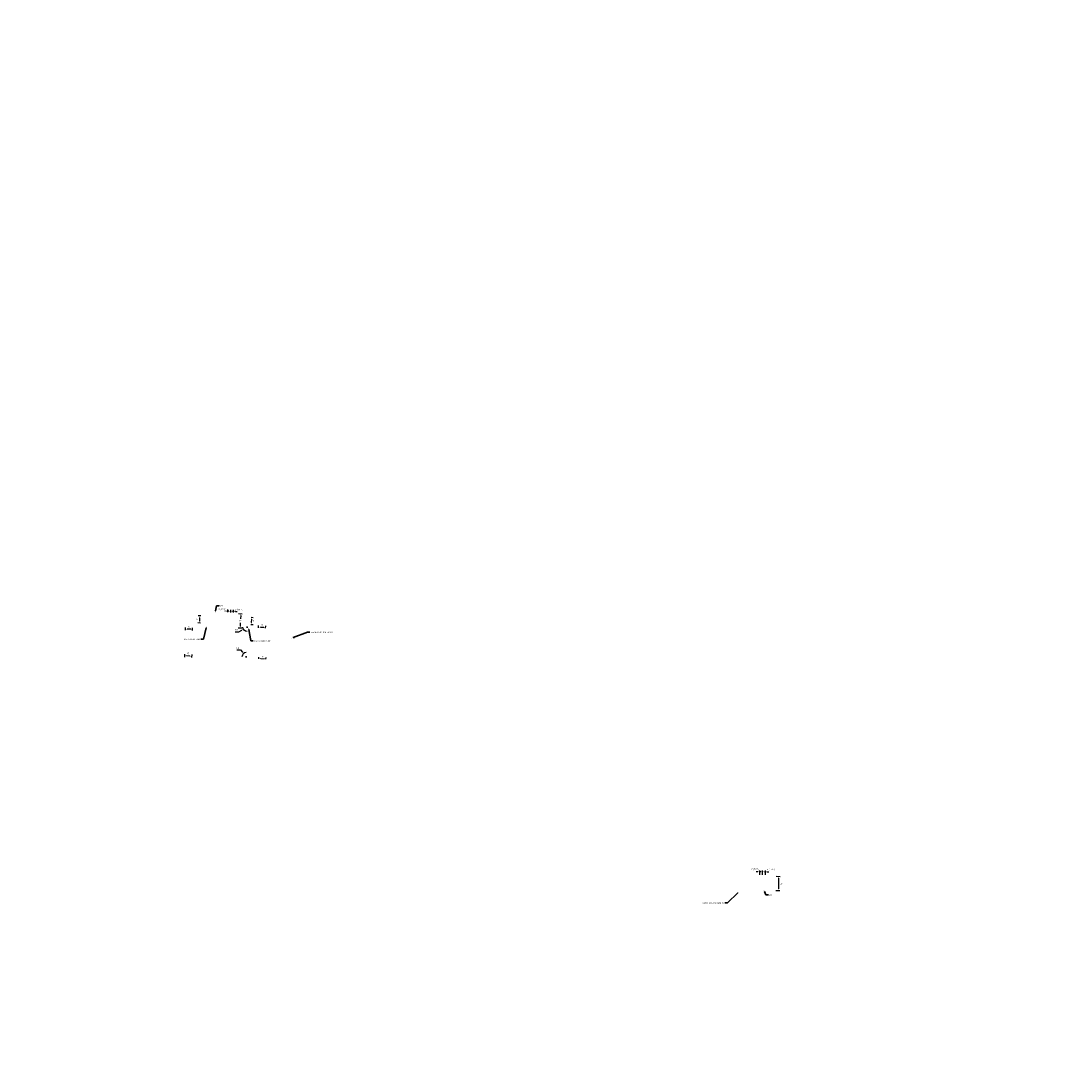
# Model space of a CAD drawing. Header units: feet. Extents: x 1649 to 1683655, y 1985 to 555675.
# Tile 5 of 7: x 1677735 to 1678475, y 549944 to 550667. Entities that reach past the tile are written whole.
import ezdxf
from ezdxf import colors
from ezdxf.entities.mleader import LeaderData, LeaderLine
from ezdxf.math import Vec2, Vec3

# ---------------------------------------------------------------- set-up
doc = ezdxf.new("R2010")
doc.units = ezdxf.units.FT
doc.header["$MEASUREMENT"] = 0
doc.layers.add('C-ANNO', color=2, linetype='Continuous', lineweight=35)
doc.layers.add('C-ANNO-DIM', color=2, linetype='Continuous', lineweight=35)
doc.layers.add('C-ROAD-NPLT', color=7, linetype='Continuous', plot=False)
doc.styles.add('KLF_Regular', font='arial.ttf', dxfattribs={"height": 0.1})
doc.dimstyles.new('KLF_Annotative_Arial', dxfattribs={"dimscale": 0, "dimtxt": 0.1, "dimasz": 0.125, "dimexe": 0.1, "dimexo": 0.0625, "dimgap": 0.09, "dimtad": 1, "dimtih": 1, "dimtoh": 1, "dimzin": 0, "dimdsep": 46, "dimtxsty": 'KLF_Regular', "dimcen": 0.05, "dimadec": 3, "dimazin": 0, "dimtfac": 1, "dimtofl": 0, "dimtmove": 0, "dimatfit": 3, "dimfxl": 1, "dimtolj": 1, "dimtzin": 0, "dimarcsym": 0})

# ---------------------------------------------------------------- blocks, each defined once
blk = doc.blocks.new('*D149')
at = {"layer": 'C-ANNO-DIM', "color": 0, "lineweight": -2, "transparency": 16777216}
for p, q in [((1677881.1, 550251.5), (1677879.85, 550251.54)), ((1677882.32, 550250.59), (1677882.39, 550252.45)), ((1677884.32, 550250.51), (1677884.39, 550252.38)), ((1677885.6, 550251.33), (1677886.85, 550251.29))]:
    blk.add_line(p, q, dxfattribs=at)
at = {"layer": 'C-ANNO-DIM', "color": 0, "transparency": 16777216, "insert": (1677887.98, 550252.42), "char_height": 1, "attachment_point": 5, "style": 'KLF_Regular', "bg_fill": 3, "box_fill_scale": 1.25, "bg_fill_color": 256, "bg_fill_true_color": 13158600, "bg_fill_transparency": 0}
blk.add_mtext("\\A1;2' (TYP.)", dxfattribs=at)
at = {"layer": 'C-ANNO-DIM', "color": 0, "transparency": 16777216}
for points in [[(1677881.11, 550251.71), (1677881.09, 550251.29), (1677882.35, 550251.45)], [(1677885.61, 550251.54), (1677885.59, 550251.12), (1677884.35, 550251.38)]]:
    blk.add_solid(points, dxfattribs=at)
at = {"layer": 'Defpoints', "color": 0, "transparency": 16777216}
for p in [(1677882.29, 550249.96, 747.24), (1677882.35, 550251.45), (1677884.29, 550249.89, 747.24)]:
    blk.add_point(p, dxfattribs=at)
blk = doc.blocks.new('*D150')
at = {"layer": 'C-ANNO-DIM', "color": 0, "lineweight": -2, "transparency": 16777216}
for p, q in [((1677880.32, 550250.66), (1677880.39, 550252.53)), ((1677879.1, 550251.57), (1677877.85, 550251.62)), ((1677882.32, 550250.59), (1677882.39, 550252.45)), ((1677883.6, 550251.41), (1677884.85, 550251.36))]:
    blk.add_line(p, q, dxfattribs=at)
at = {"layer": 'C-ANNO-DIM', "color": 0, "transparency": 16777216, "insert": (1677876.43, 550252.52), "char_height": 1, "attachment_point": 5, "style": 'KLF_Regular', "bg_fill": 3, "box_fill_scale": 1.25, "bg_fill_color": 256, "bg_fill_true_color": 13158600, "bg_fill_transparency": 0}
blk.add_mtext("\\A1;2' (TYP.)", dxfattribs=at)
at = {"layer": 'C-ANNO-DIM', "color": 0, "transparency": 16777216}
for points in [[(1677879.11, 550251.78), (1677879.09, 550251.36), (1677880.35, 550251.53)], [(1677883.61, 550251.61), (1677883.59, 550251.2), (1677882.35, 550251.45)]]:
    blk.add_solid(points, dxfattribs=at)
at = {"layer": 'Defpoints', "color": 0, "transparency": 16777216}
for p in [(1677880.3, 550250.04, 747.24), (1677880.35, 550251.53), (1677882.29, 550249.96, 747.24)]:
    blk.add_point(p, dxfattribs=at)
blk = doc.blocks.new('*D151')
at = {"layer": 'C-ANNO-DIM', "color": 0, "lineweight": -2, "transparency": 16777216}
for p, q in [((1677887.92, 550249.75), (1677890.45, 550249.66)), ((1677889.41, 550248.45), (1677889.32, 550246.11)), ((1677887.54, 550239.76), (1677890.08, 550239.67)), ((1677889.13, 550240.95), (1677889.21, 550243.29))]:
    blk.add_line(p, q, dxfattribs=at)
at = {"layer": 'C-ANNO-DIM', "color": 0, "transparency": 16777216}
for points in [[(1677889.2, 550248.46), (1677889.61, 550248.44), (1677889.45, 550249.7)], [(1677888.92, 550240.96), (1677889.34, 550240.95), (1677889.08, 550239.7)]]:
    blk.add_solid(points, dxfattribs=at)
at = {"layer": 'Defpoints', "color": 0, "transparency": 16777216}
for p in [(1677887.29, 550249.78, 747.24), (1677886.92, 550239.78, 747.24), (1677889.08, 550239.7)]:
    blk.add_point(p, dxfattribs=at)
at = {"layer": 'C-ANNO-DIM', "color": 0, "transparency": 16777216, "insert": (1677889.27, 550244.7), "char_height": 1, "attachment_point": 5, "style": 'KLF_Regular', "bg_fill": 3, "box_fill_scale": 1.25, "bg_fill_color": 256, "bg_fill_true_color": 13158600, "bg_fill_transparency": 0}
blk.add_mtext("\\A1;10'", dxfattribs=at)
blk = doc.blocks.new('*D158')
at = {"layer": 'C-ANNO-DIM', "color": 0, "lineweight": -2, "transparency": 16777216}
for p, q in [((1678255.91, 550067.76), (1678254.66, 550067.76)), ((1678257.16, 550065.65), (1678257.16, 550068.76)), ((1678259.16, 550065.61), (1678259.16, 550068.76)), ((1678260.41, 550067.76), (1678261.66, 550067.76))]:
    blk.add_line(p, q, dxfattribs=at)
at = {"layer": 'C-ANNO-DIM', "color": 0, "transparency": 16777216, "insert": (1678262.83, 550069.39), "char_height": 1, "attachment_point": 5, "style": 'KLF_Regular', "bg_fill": 3, "box_fill_scale": 1.25, "bg_fill_color": 256, "bg_fill_true_color": 13158600, "bg_fill_transparency": 0}
blk.add_mtext("\\A1;2' (TYP.)", dxfattribs=at)
at = {"layer": 'C-ANNO-DIM', "color": 0, "transparency": 16777216}
for points in [[(1678255.91, 550067.97), (1678255.91, 550067.55), (1678257.16, 550067.76)], [(1678260.41, 550067.97), (1678260.41, 550067.55), (1678259.16, 550067.76)]]:
    blk.add_solid(points, dxfattribs=at)
at = {"layer": 'Defpoints', "color": 0, "transparency": 16777216}
for p in [(1678257.16, 550067.76), (1678257.16, 550065.02, 747.76), (1678259.16, 550064.98, 747.76)]:
    blk.add_point(p, dxfattribs=at)
blk = doc.blocks.new('*D159')
at = {"layer": 'C-ANNO-DIM', "color": 0, "lineweight": -2, "transparency": 16777216}
for p, q in [((1678253.91, 550067.76), (1678252.66, 550067.76)), ((1678255.16, 550065.69), (1678255.16, 550068.76)), ((1678257.16, 550065.65), (1678257.16, 550068.76)), ((1678258.41, 550067.76), (1678259.66, 550067.76))]:
    blk.add_line(p, q, dxfattribs=at)
at = {"layer": 'Defpoints', "color": 0, "transparency": 16777216}
blk.add_point((1678257.16, 550065.02, 747.76), dxfattribs=at)
at = {"layer": 'C-ANNO-DIM', "color": 0, "transparency": 16777216, "insert": (1678251.92, 550069.53), "char_height": 1, "attachment_point": 5, "style": 'KLF_Regular', "bg_fill": 3, "box_fill_scale": 1.25, "bg_fill_color": 256, "bg_fill_true_color": 13158600, "bg_fill_transparency": 0}
blk.add_mtext("\\A1;2' (TYP.)", dxfattribs=at)
at = {"layer": 'C-ANNO-DIM', "color": 0, "transparency": 16777216}
for points in [[(1678253.91, 550067.97), (1678253.91, 550067.55), (1678255.16, 550067.76)], [(1678258.41, 550067.97), (1678258.41, 550067.55), (1678257.16, 550067.76)]]:
    blk.add_solid(points, dxfattribs=at)
at = {"layer": 'Defpoints', "color": 0, "transparency": 16777216}
for p in [(1678255.16, 550067.76), (1678255.16, 550065.06, 747.76)]:
    blk.add_point(p, dxfattribs=at)
blk = doc.blocks.new('*D160')
at = {"layer": 'C-ANNO-DIM', "color": 0, "lineweight": -2, "transparency": 16777216}
for p, q in [((1678266.78, 550064.6), (1678269.5, 550064.55)), ((1678268.47, 550063.32), (1678268.33, 550055.82)), ((1678266.58, 550054.6), (1678269.3, 550054.55))]:
    blk.add_line(p, q, dxfattribs=at)
at = {"layer": 'Defpoints', "color": 0, "transparency": 16777216}
for p in [(1678266.15, 550064.61, 747.76), (1678265.96, 550054.61, 747.76), (1678268.3, 550054.57)]:
    blk.add_point(p, dxfattribs=at)
at = {"layer": 'C-ANNO-DIM', "color": 0, "transparency": 16777216, "insert": (1678270.2, 550059.43), "char_height": 1, "attachment_point": 5, "style": 'KLF_Regular', "bg_fill": 3, "box_fill_scale": 1.25, "bg_fill_color": 256, "bg_fill_true_color": 13158600, "bg_fill_transparency": 0}
blk.add_mtext("\\A1;10'", dxfattribs=at)
at = {"layer": 'C-ANNO-DIM', "color": 0, "transparency": 16777216}
for points in [[(1678268.27, 550063.32), (1678268.68, 550063.31), (1678268.5, 550064.57)], [(1678268.12, 550055.82), (1678268.54, 550055.81), (1678268.3, 550054.57)]]:
    blk.add_solid(points, dxfattribs=at)
blk = doc.blocks.new('*D164')
at = {"layer": 'C-ANNO-DIM', "color": 0, "lineweight": -2, "transparency": 16777216}
for p, q in [((1677896.71, 550247.13), (1677898.18, 550247.09)), ((1677897.07, 550243.36), (1677897.15, 550245.86)), ((1677896.57, 550242.13), (1677898.04, 550242.09))]:
    blk.add_line(p, q, dxfattribs=at)
at = {"layer": 'C-ANNO-DIM', "color": 0, "transparency": 16777216, "insert": (1677898.55, 550244.6), "char_height": 1, "attachment_point": 5, "style": 'KLF_Regular', "bg_fill": 3, "box_fill_scale": 1.25, "bg_fill_color": 256, "bg_fill_true_color": 13158600, "bg_fill_transparency": 0}
blk.add_mtext("\\A1;5'", dxfattribs=at)
at = {"layer": 'C-ANNO-DIM', "color": 0, "transparency": 16777216}
for points in [[(1677896.94, 550245.87), (1677897.35, 550245.86), (1677897.18, 550247.11)], [(1677896.87, 550243.37), (1677897.28, 550243.36), (1677897.04, 550242.11)]]:
    blk.add_solid(points, dxfattribs=at)
at = {"layer": 'Defpoints', "color": 0, "transparency": 16777216}
for p in [(1677896.08, 550247.14, 747.24), (1677897.18, 550247.11), (1677895.94, 550242.14, 747.24)]:
    blk.add_point(p, dxfattribs=at)
blk = doc.blocks.new('*D165')
at = {"layer": 'C-ANNO-DIM', "color": 0, "lineweight": -2, "transparency": 16777216}
for p, q in [((1677901.95, 550239.6), (1677901.99, 550241.26)), ((1677903.22, 550240.24), (1677905.72, 550240.19)), ((1677906.95, 550239.5), (1677906.98, 550241.17))]:
    blk.add_line(p, q, dxfattribs=at)
at = {"layer": 'C-ANNO-DIM', "color": 0, "transparency": 16777216, "insert": (1677904.58, 550241.65), "char_height": 1, "attachment_point": 5, "style": 'KLF_Regular', "bg_fill": 3, "box_fill_scale": 1.25, "bg_fill_color": 256, "bg_fill_true_color": 13158600, "bg_fill_transparency": 0}
blk.add_mtext("\\A1;5'", dxfattribs=at)
at = {"layer": 'C-ANNO-DIM', "color": 0, "transparency": 16777216}
for points in [[(1677903.22, 550240.45), (1677903.21, 550240.03), (1677901.97, 550240.26)], [(1677905.72, 550240.4), (1677905.71, 550239.98), (1677906.97, 550240.17)]]:
    blk.add_solid(points, dxfattribs=at)
at = {"layer": 'Defpoints', "color": 0, "transparency": 16777216}
for p in [(1677901.94, 550238.97, 747.24), (1677906.94, 550238.87, 747.24), (1677906.97, 550240.17)]:
    blk.add_point(p, dxfattribs=at)
blk = doc.blocks.new('*D166')
at = {"layer": 'C-ANNO-DIM', "color": 0, "lineweight": -2, "transparency": 16777216}
for p, q in [((1677861.18, 550248.08), (1677859.41, 550248.14)), ((1677860.37, 550246.85), (1677860.28, 550244.35)), ((1677861.01, 550243.08), (1677859.24, 550243.14))]:
    blk.add_line(p, q, dxfattribs=at)
at = {"layer": 'C-ANNO-DIM', "color": 0, "transparency": 16777216, "insert": (1677858.85, 550245.67), "char_height": 1, "attachment_point": 5, "style": 'KLF_Regular', "bg_fill": 3, "box_fill_scale": 1.25, "bg_fill_color": 256, "bg_fill_true_color": 13158600, "bg_fill_transparency": 0}
blk.add_mtext("\\A1;5'", dxfattribs=at)
at = {"layer": 'C-ANNO-DIM', "color": 0, "transparency": 16777216}
for points in [[(1677860.16, 550246.86), (1677860.58, 550246.85), (1677860.41, 550248.1)], [(1677860.08, 550244.36), (1677860.49, 550244.35), (1677860.24, 550243.1)]]:
    blk.add_solid(points, dxfattribs=at)
at = {"layer": 'Defpoints', "color": 0, "transparency": 16777216}
for p in [(1677861.8, 550248.05, 747.24), (1677860.24, 550243.1), (1677861.63, 550243.06, 747.24)]:
    blk.add_point(p, dxfattribs=at)
blk = doc.blocks.new('*D167')
at = {"layer": 'C-ANNO-DIM', "color": 0, "lineweight": -2, "transparency": 16777216}
for p, q in [((1677850.36, 550238.08), (1677850.42, 550239.87)), ((1677854.13, 550238.74), (1677851.63, 550238.83)), ((1677855.36, 550237.91), (1677855.42, 550239.7))]:
    blk.add_line(p, q, dxfattribs=at)
at = {"layer": 'C-ANNO-DIM', "color": 0, "transparency": 16777216, "insert": (1677852.98, 550240.36), "char_height": 1, "attachment_point": 5, "style": 'KLF_Regular', "bg_fill": 3, "box_fill_scale": 1.25, "bg_fill_color": 256, "bg_fill_true_color": 13158600, "bg_fill_transparency": 0}
blk.add_mtext("\\A1;5'", dxfattribs=at)
at = {"layer": 'C-ANNO-DIM', "color": 0, "transparency": 16777216}
for points in [[(1677851.64, 550239.04), (1677851.63, 550238.62), (1677850.39, 550238.87)], [(1677854.14, 550238.95), (1677854.13, 550238.54), (1677855.38, 550238.7)]]:
    blk.add_solid(points, dxfattribs=at)
at = {"layer": 'Defpoints', "color": 0, "transparency": 16777216}
for p in [(1677850.39, 550238.87), (1677850.34, 550237.45, 746.9), (1677855.33, 550237.28, 746.9)]:
    blk.add_point(p, dxfattribs=at)
blk = doc.blocks.new('*D168')
at = {"layer": 'C-ANNO-DIM', "color": 0, "lineweight": -2, "transparency": 16777216}
for p, q in [((1677849.83, 550221.04), (1677849.76, 550218.97)), ((1677853.54, 550219.84), (1677851.05, 550219.93)), ((1677854.83, 550220.87), (1677854.76, 550218.8))]:
    blk.add_line(p, q, dxfattribs=at)
at = {"layer": 'C-ANNO-DIM', "color": 0, "transparency": 16777216, "insert": (1677852.47, 550221.65), "char_height": 1, "attachment_point": 5, "style": 'KLF_Regular', "bg_fill": 3, "box_fill_scale": 1.25, "bg_fill_color": 256, "bg_fill_true_color": 13158600, "bg_fill_transparency": 0}
blk.add_mtext("\\A1;5'", dxfattribs=at)
at = {"layer": 'C-ANNO-DIM', "color": 0, "transparency": 16777216}
for points in [[(1677851.05, 550220.13), (1677851.04, 550219.72), (1677849.8, 550219.97)], [(1677853.55, 550220.05), (1677853.54, 550219.63), (1677854.79, 550219.8)]]:
    blk.add_solid(points, dxfattribs=at)
at = {"layer": 'Defpoints', "color": 0, "transparency": 16777216}
for p in [(1677849.8, 550219.97), (1677849.85, 550221.67, 746.9), (1677854.85, 550221.5, 746.9)]:
    blk.add_point(p, dxfattribs=at)
blk = doc.blocks.new('*D169')
at = {"layer": 'C-ANNO-DIM', "color": 0, "lineweight": -2, "transparency": 16777216}
for p, q in [((1677902.18, 550217.76), (1677902.21, 550219.01)), ((1677903.44, 550217.99), (1677905.94, 550217.94)), ((1677907.18, 550217.66), (1677907.21, 550218.91))]:
    blk.add_line(p, q, dxfattribs=at)
at = {"layer": 'C-ANNO-DIM', "color": 0, "transparency": 16777216, "insert": (1677904.81, 550219.43), "char_height": 1, "attachment_point": 5, "style": 'KLF_Regular', "bg_fill": 3, "box_fill_scale": 1.25, "bg_fill_color": 256, "bg_fill_true_color": 13158600, "bg_fill_transparency": 0}
blk.add_mtext("\\A1;5'", dxfattribs=at)
at = {"layer": 'C-ANNO-DIM', "color": 0, "transparency": 16777216}
for points in [[(1677903.44, 550218.19), (1677903.43, 550217.78), (1677902.19, 550218.01)], [(1677905.94, 550218.15), (1677905.93, 550217.73), (1677907.19, 550217.91)]]:
    blk.add_solid(points, dxfattribs=at)
at = {"layer": 'Defpoints', "color": 0, "transparency": 16777216}
for p in [(1677902.17, 550217.14), (1677907.17, 550217.04), (1677907.19, 550217.91)]:
    blk.add_point(p, dxfattribs=at)
blk = doc.blocks.new('*D170')
at = {"layer": 'C-ANNO-DIM', "color": 0, "lineweight": -2, "transparency": 16777216}
for p, q in [((1677886.52, 550224.14), (1677889.29, 550224.14)), ((1677889.29, 550224.14), (1677890.56, 550222.59)), ((1677892.76, 550219.31), (1677893.76, 550219.31)), ((1677893.26, 550218.81), (1677893.26, 550219.81))]:
    blk.add_line(p, q, dxfattribs=at)
at = {"layer": 'Defpoints', "color": 0, "transparency": 16777216}
blk.add_point((1677893.26, 550219.31), dxfattribs=at)
at = {"layer": 'C-ANNO-DIM', "color": 0, "transparency": 16777216, "insert": (1677887.45, 550225.55), "char_height": 1, "attachment_point": 5, "style": 'KLF_Regular', "bg_fill": 3, "box_fill_scale": 1.25, "bg_fill_color": 256, "bg_fill_true_color": 13158600, "bg_fill_transparency": 0}
blk.add_mtext("\\A1;R3'", dxfattribs=at)
at = {"layer": 'C-ANNO-DIM', "color": 0, "transparency": 16777216}
blk.add_solid([(1677890.73, 550222.73), (1677890.4, 550222.46), (1677891.36, 550221.63)], dxfattribs=at)
at = {"layer": 'Defpoints', "color": 0, "transparency": 16777216}
blk.add_point((1677891.36, 550221.63), dxfattribs=at)
blk = doc.blocks.new('*D171')
at = {"layer": 'C-ANNO-DIM', "color": 0, "lineweight": -2, "transparency": 16777216}
for p, q in [((1677888.14, 550237), (1677890.13, 550238.09)), ((1677893.36, 550240.13), (1677894.36, 550240.13)), ((1677893.86, 550239.63), (1677893.86, 550240.63)), ((1677885.36, 550237), (1677888.14, 550237))]:
    blk.add_line(p, q, dxfattribs=at)
at = {"layer": 'Defpoints', "color": 0, "transparency": 16777216}
blk.add_point((1677893.86, 550240.13), dxfattribs=at)
at = {"layer": 'C-ANNO-DIM', "color": 0, "transparency": 16777216, "insert": (1677886.3, 550238.41), "char_height": 1, "attachment_point": 5, "style": 'KLF_Regular', "bg_fill": 3, "box_fill_scale": 1.25, "bg_fill_color": 256, "bg_fill_true_color": 13158600, "bg_fill_transparency": 0}
blk.add_mtext("\\A1;R3'", dxfattribs=at)
at = {"layer": 'C-ANNO-DIM', "color": 0, "transparency": 16777216}
blk.add_solid([(1677890.03, 550238.27), (1677890.23, 550237.91), (1677891.23, 550238.69)], dxfattribs=at)
at = {"layer": 'Defpoints', "color": 0, "transparency": 16777216}
blk.add_point((1677891.23, 550238.69), dxfattribs=at)

msp = doc.modelspace()

# ---------------------------------------------------------------- linework, layer by layer
msp.add_circle((1677915.095, 549935.768), 5739.691)
at = {"layer": 'C-ROAD-NPLT', "flags": 128}
msp.add_lwpolyline([(1677893.319, 550222.307, 0.4136991), (1677890.262, 550219.371)], format="xyb", dxfattribs=at)

# ---------------------------------------------------------------- next in the draw order: dimensions: what is measured, and where the dimension line sits
at = {"layer": 'C-ANNO-DIM'}
dim = msp.add_linear_dim(base=(1677882.35, 550251.452), p1=(1677884.293, 550249.889, 747.239), p2=(1677882.295, 550249.963, 747.239), angle=177.873913, text='<> (TYP.)', dimstyle='KLF_Annotative_Arial', override={"dimdec": 0, "dimpost": "'", "dimtmove": 2, "dimtfill": 1}, dxfattribs=at)
dim.commit()
dim.dimension.update_dxf_attribs({"geometry": '*D149', "text_midpoint": (1677887.983, 550252.415), "dimtype": 161})
for base, p1, p2, angle, picture, middle in [((1677849.797, 550219.968), (1677854.851, 550221.496, 746.898), (1677849.854, 550221.665, 746.898), 178.05599, '*D168', (1677852.473, 550221.652)), ((1677907.186, 550217.913), (1677902.17, 550217.136), (1677907.169, 550217.039), 358.893967, '*D169', (1677904.813, 550219.428))]:
    dim = msp.add_linear_dim(base=base, p1=p1, p2=p2, angle=angle, dimstyle='KLF_Annotative_Arial', override={"dimdec": 0, "dimpost": "'", "dimtmove": 2, "dimtfill": 1}, dxfattribs=at)
    dim.commit()
    dim.dimension.update_dxf_attribs({"geometry": picture, "text_midpoint": middle, "dimtype": 161})
dim = msp.add_linear_dim(base=(1678257.161, 550067.76), p1=(1678259.161, 550064.982, 747.756), p2=(1678257.161, 550065.021, 747.756), text='<> (TYP.)', dimstyle='KLF_Annotative_Arial', override={"dimdec": 0, "dimpost": "'", "dimtmove": 2, "dimtfill": 1}, dxfattribs=at)
dim.commit()
dim.dimension.update_dxf_attribs({"geometry": '*D158', "text_midpoint": (1678262.829, 550069.392), "dimtype": 160})

# ---------------------------------------------------------------- next in the draw order: dimensions: what is measured, and where the dimension line sits
dim = msp.add_linear_dim(base=(1677880.351, 550251.526), p1=(1677882.295, 550249.963, 747.239), p2=(1677880.296, 550250.038, 747.239), angle=177.873913, text='<> (TYP.)', dimstyle='KLF_Annotative_Arial', override={"dimdec": 0, "dimpost": "'", "dimtmove": 2, "dimtfill": 1}, dxfattribs=at)
dim.commit()
dim.dimension.update_dxf_attribs({"geometry": '*D150', "text_midpoint": (1677876.429, 550252.519), "dimtype": 161})
dim = msp.add_linear_dim(base=(1678255.161, 550067.76), p1=(1678257.161, 550065.021, 747.756), p2=(1678255.161, 550065.06, 747.756), text='<> (TYP.)', dimstyle='KLF_Annotative_Arial', override={"dimdec": 0, "dimpost": "'", "dimtmove": 2, "dimtfill": 1}, dxfattribs=at)
dim.commit()
dim.dimension.update_dxf_attribs({"geometry": '*D159', "text_midpoint": (1678251.921, 550069.525), "dimtype": 160})
dim = msp.add_linear_dim(base=(1678268.305, 550054.569), p1=(1678266.151, 550064.613, 747.756), p2=(1678265.957, 550054.615, 747.756), angle=268.886239, dimstyle='KLF_Annotative_Arial', override={"dimdec": 0, "dimpost": "'", "dimtmove": 2, "dimtfill": 1}, dxfattribs=at)
dim.commit()
dim.dimension.update_dxf_attribs({"geometry": '*D160', "text_midpoint": (1678270.2, 550059.435), "dimtype": 161})

# ---------------------------------------------------------------- next in the draw order: dimensions: what is measured, and where the dimension line sits
dim = msp.add_aligned_dim(p1=(1677887.291, 550249.778, 747.239), p2=(1677886.92, 550239.785, 747.239), distance=2.163, dimstyle='KLF_Annotative_Arial', override={"dimdec": 0, "dimpost": "'", "dimtmove": 2, "dimtfill": 1}, dxfattribs=at)
dim.commit()
dim.dimension.update_dxf_attribs({"geometry": '*D151', "text_midpoint": (1677889.267, 550244.701)})

# ---------------------------------------------------------------- next in the draw order: leaders
at = {"layer": 'C-ANNO'}
ml = msp.add_multileader_mtext('Standard', dxfattribs=at)
ml.set_content('CW', color=256, style='KLF_Regular')
ml.set_leader_properties(color=256, lineweight=-1)
ml.build(insert=Vec2(0, 0))
ml.multileader.update_dxf_attribs({"has_text_frame": 1, "dogleg_length": 0.18, "arrow_head_size": 1.25, "scale": 10})
ctx = ml.context
ctx.base_point, ctx.scale, ctx.char_height, ctx.arrow_head_size, ctx.landing_gap_size, ctx.plane_origin = Vec3(1677874.034, 550255.308, 747.239), 10, 0.9375, 1.25, 0.5, Vec3(1677871.302, 550250.371, 747.239)
notes = []
notes.append((ctx, [(0, (1, 1, 0), (1677872.234, 550255.308, 747.239), (1, 0), 1.8, [(0, [(1677871.302, 550250.371, 747.239)], 0, [])])]))
ctx.mtext.insert, ctx.mtext.flow_direction = Vec3(1677874.534, 550255.785, 747.239), 5
ctx.mtext.has_bg_fill, ctx.mtext.bg_color, ctx.mtext.bg_scale_factor, ctx.mtext.bg_transparency, ctx.mtext.use_window_bg_color = 1, -1027028792, 1.5, 0, 1
ml = msp.add_multileader_mtext('Standard', dxfattribs=at)
ml.set_content('CW', color=256, style='KLF_Regular')
ml.set_leader_properties(color=256, lineweight=-1)
ml.build(insert=Vec2(0, 0))
ml.multileader.update_dxf_attribs({"has_text_frame": 1, "dogleg_length": 0.18, "arrow_head_size": 1.25, "scale": 10})
ctx = ml.context
ctx.base_point, ctx.scale, ctx.char_height, ctx.arrow_head_size, ctx.landing_gap_size, ctx.plane_origin = Vec3(1678261.209, 550051.477, 747.756), 10, 0.9375, 1.25, 0.5, Vec3(1678257.966, 550055.004, 747.756)
notes.append((ctx, [(0, (1, 1, 0), (1678259.409, 550051.477, 747.756), (1, 0), 1.8, [(0, [(1678257.966, 550055.004, 747.756)], 0, [])])]))
ctx.mtext.insert, ctx.mtext.flow_direction = Vec3(1678261.709, 550051.954, 747.756), 5
ctx.mtext.has_bg_fill, ctx.mtext.bg_color, ctx.mtext.bg_scale_factor, ctx.mtext.bg_transparency, ctx.mtext.use_window_bg_color = 1, -1027028792, 1.5, 0, 1
for ctx, leaders in notes:
    for number, flags, end, landing, length, lines in leaders:
        leader = LeaderData()
        leader.index, (leader.has_last_leader_line, leader.has_dogleg_vector, leader.attachment_direction) = number, flags
        leader.last_leader_point, leader.dogleg_vector, leader.dogleg_length = Vec3(end), Vec3(landing), length
        for number, points, colour, breaks in lines:
            line = LeaderLine()
            line.index, line.vertices, line.color, line.breaks = number, Vec3.list(points), colors.encode_raw_color(colour), breaks
            leader.lines.append(line)
        ctx.leaders.append(leader)

# ---------------------------------------------------------------- next in the draw order: leaders
ml = msp.add_multileader_mtext('Standard', dxfattribs=at)
ml.set_content('DO NOT DISTURB', color=256, style='KLF_Regular')
ml.set_leader_properties(color=256, lineweight=-1)
ml.build(insert=Vec2(0, 0))
ml.multileader.update_dxf_attribs({"dogleg_length": 0.18, "arrow_head_size": 1.25, "scale": 10})
ctx = ml.context
ctx.base_point, ctx.scale, ctx.char_height, ctx.arrow_head_size, ctx.landing_gap_size, ctx.plane_origin = Vec3(1677848.405, 550231.694, 747.092), 10, 0.9375, 1.25, 0.9, Vec3(1677865.407, 550240.909, 747.092)
notes = []
notes.append((ctx, [(1, (1, 1, 0), (1677863.04, 550231.694, 747.092), (-1, 0), 1.8, [(0, [(1677865.407, 550240.909, 747.092)], 0, [])])]))
ctx.mtext.insert, ctx.mtext.width, ctx.mtext.flow_direction = Vec3(1677849.305, 550232.171, 747.092), 11.78961, 5
ctx.mtext.has_bg_fill, ctx.mtext.bg_color, ctx.mtext.bg_scale_factor, ctx.mtext.bg_transparency, ctx.mtext.use_window_bg_color = 1, -1027028792, 1.5, 0, 1
ml = msp.add_multileader_mtext('Standard', dxfattribs=at)
ml.set_content('CONSTRUCTION LIMITS', color=256, style='KLF_Regular')
ml.set_leader_properties(color=256, lineweight=-1)
ml.build(insert=Vec2(0, 0))
ml.multileader.update_dxf_attribs({"dogleg_length": 0.18, "arrow_head_size": 1.25, "scale": 10})
ctx = ml.context
ctx.base_point, ctx.scale, ctx.char_height, ctx.arrow_head_size, ctx.landing_gap_size, ctx.plane_origin = Vec3(1678213.877, 550045.806), 10, 0.9375, 1.25, 0.9, Vec3(1678240.509, 550053.851)
notes.append((ctx, [(1, (1, 1, 0), (1678232.477, 550045.806), (-1, 0), 1.8, [(0, [(1678240.509, 550053.851)], 0, [])])]))
ctx.mtext.insert, ctx.mtext.width, ctx.mtext.flow_direction = Vec3(1678214.777, 550046.283), 15.45954, 5
for ctx, leaders in notes:
    for number, flags, end, landing, length, lines in leaders:
        leader = LeaderData()
        leader.index, (leader.has_last_leader_line, leader.has_dogleg_vector, leader.attachment_direction) = number, flags
        leader.last_leader_point, leader.dogleg_vector, leader.dogleg_length = Vec3(end), Vec3(landing), length
        for number, points, colour, breaks in lines:
            line = LeaderLine()
            line.index, line.vertices, line.color, line.breaks = number, Vec3.list(points), colors.encode_raw_color(colour), breaks
            leader.lines.append(line)
        ctx.leaders.append(leader)

# ---------------------------------------------------------------- next in the draw order: dimensions: what is measured, and where the dimension line sits
at = {"layer": 'C-ANNO-DIM'}
dim = msp.add_linear_dim(base=(1677860.243, 550243.105), p1=(1677861.801, 550248.055, 747.239), p2=(1677861.632, 550243.057, 747.239), angle=268.05599, dimstyle='KLF_Annotative_Arial', override={"dimdec": 0, "dimpost": "'", "dimtmove": 2, "dimtfill": 1}, dxfattribs=at)
dim.commit()
dim.dimension.update_dxf_attribs({"geometry": '*D166', "text_midpoint": (1677858.85, 550245.675), "dimtype": 161})

# ---------------------------------------------------------------- next in the draw order: leaders
at = {"layer": 'C-ANNO'}
ml = msp.add_multileader_mtext('Standard', dxfattribs=at)
ml.set_content('DO NOT DISTURB', color=256, style='KLF_Regular')
ml.set_leader_properties(color=256, lineweight=-1)
ml.build(insert=Vec2(0, 0))
ml.multileader.update_dxf_attribs({"dogleg_length": 0.18, "arrow_head_size": 1.25, "scale": 10})
ctx = ml.context
ctx.base_point, ctx.scale, ctx.char_height, ctx.arrow_head_size, ctx.landing_gap_size, ctx.plane_origin = Vec3(1677898.213, 550230.505, 747.193), 10, 0.9375, 1.25, 0.9, Vec3(1677895.015, 550239.869, 747.193)
notes = []
notes.append((ctx, [(0, (1, 1, 0), (1677896.413, 550230.505, 747.193), (1, 0), 1.8, [(0, [(1677895.015, 550239.869, 747.193)], 0, [])])]))
ctx.mtext.insert, ctx.mtext.width, ctx.mtext.flow_direction = Vec3(1677899.113, 550230.982, 747.193), 11.23724, 5
ctx.mtext.has_bg_fill, ctx.mtext.bg_color, ctx.mtext.bg_scale_factor, ctx.mtext.bg_transparency, ctx.mtext.use_window_bg_color = 1, -1027028792, 1.5, 0, 1
for ctx, leaders in notes:
    for number, flags, end, landing, length, lines in leaders:
        leader = LeaderData()
        leader.index, (leader.has_last_leader_line, leader.has_dogleg_vector, leader.attachment_direction) = number, flags
        leader.last_leader_point, leader.dogleg_vector, leader.dogleg_length = Vec3(end), Vec3(landing), length
        for number, points, colour, breaks in lines:
            line = LeaderLine()
            line.index, line.vertices, line.color, line.breaks = number, Vec3.list(points), colors.encode_raw_color(colour), breaks
            leader.lines.append(line)
        ctx.leaders.append(leader)

# ---------------------------------------------------------------- next in the draw order: dimensions: what is measured, and where the dimension line sits
at = {"layer": 'C-ANNO-DIM'}
for base, p1, p2, angle, picture, middle in [((1677897.18, 550247.113), (1677895.943, 550242.144, 747.239), (1677896.084, 550247.144, 747.239), 88.382974, '*D164', (1677898.552, 550244.595)), ((1677850.385, 550238.872), (1677855.334, 550237.281, 746.898), (1677850.337, 550237.45, 746.898), 178.05599, '*D167', (1677852.975, 550240.356))]:
    dim = msp.add_linear_dim(base=base, p1=p1, p2=p2, angle=angle, dimstyle='KLF_Annotative_Arial', override={"dimdec": 0, "dimpost": "'", "dimtmove": 2, "dimtfill": 1}, dxfattribs=at)
    dim.commit()
    dim.dimension.update_dxf_attribs({"geometry": picture, "text_midpoint": middle, "dimtype": 161})
dim = msp.add_radius_dim(center=(1677893.261, 550219.308), mpoint=(1677891.357, 550221.627), dimstyle='KLF_Annotative_Arial', override={"dimdec": 0, "dimpost": "'", "dimtfill": 1}, dxfattribs=at)
dim.commit()
dim.dimension.update_dxf_attribs({"geometry": '*D170', "text_midpoint": (1677887.455, 550224.141), "dimtype": 164})

# ---------------------------------------------------------------- next in the draw order: leaders
at = {"layer": 'C-ANNO'}
ml = msp.add_multileader_mtext('Standard', dxfattribs=at)
ml.set_content('CONSTRUCTION LIMITS', color=256, style='KLF_Regular')
ml.set_leader_properties(color=256, lineweight=-1)
ml.build(insert=Vec2(0, 0))
ml.multileader.update_dxf_attribs({"dogleg_length": 0.18, "arrow_head_size": 1.25, "scale": 10})
ctx = ml.context
ctx.base_point, ctx.scale, ctx.char_height, ctx.arrow_head_size, ctx.landing_gap_size, ctx.plane_origin = Vec3(1677938.195, 550236.556), 10, 0.9375, 1.25, 0.9, Vec3(1677925.233, 550232.368)
notes = []
notes.append((ctx, [(0, (1, 1, 0), (1677936.395, 550236.556), (1, 0), 1.8, [(0, [(1677925.233, 550232.368)], 0, [])])]))
ctx.mtext.insert, ctx.mtext.width, ctx.mtext.flow_direction = Vec3(1677939.095, 550237.033), 15.45954, 5
for ctx, leaders in notes:
    for number, flags, end, landing, length, lines in leaders:
        leader = LeaderData()
        leader.index, (leader.has_last_leader_line, leader.has_dogleg_vector, leader.attachment_direction) = number, flags
        leader.last_leader_point, leader.dogleg_vector, leader.dogleg_length = Vec3(end), Vec3(landing), length
        for number, points, colour, breaks in lines:
            line = LeaderLine()
            line.index, line.vertices, line.color, line.breaks = number, Vec3.list(points), colors.encode_raw_color(colour), breaks
            leader.lines.append(line)
        ctx.leaders.append(leader)

# ---------------------------------------------------------------- next in the draw order: linework, layer by layer
at = {"layer": 'C-ROAD-NPLT', "flags": 128}
msp.add_lwpolyline([(1677893.8, 550237.128, -0.4085708), (1677890.858, 550240.127)], format="xyb", dxfattribs=at)

# ---------------------------------------------------------------- next in the draw order: dimensions: what is measured, and where the dimension line sits
at = {"layer": 'C-ANNO-DIM'}
dim = msp.add_linear_dim(base=(1677906.966, 550240.166), p1=(1677901.942, 550238.971, 747.239), p2=(1677906.941, 550238.875, 747.239), angle=358.893967, dimstyle='KLF_Annotative_Arial', override={"dimdec": 0, "dimpost": "'", "dimtmove": 2, "dimtfill": 1}, dxfattribs=at)
dim.commit()
dim.dimension.update_dxf_attribs({"geometry": '*D165', "text_midpoint": (1677904.581, 550241.65), "dimtype": 161})

# ---------------------------------------------------------------- next in the draw order: dimensions: what is measured, and where the dimension line sits
dim = msp.add_radius_dim(center=(1677893.858, 550240.127), mpoint=(1677891.226, 550238.689), dimstyle='KLF_Annotative_Arial', override={"dimdec": 0, "dimpost": "'", "dimtfill": 1}, dxfattribs=at)
dim.commit()
dim.dimension.update_dxf_attribs({"geometry": '*D171', "text_midpoint": (1677886.296, 550238.411)})

doc.saveas('drawing.dxf')
